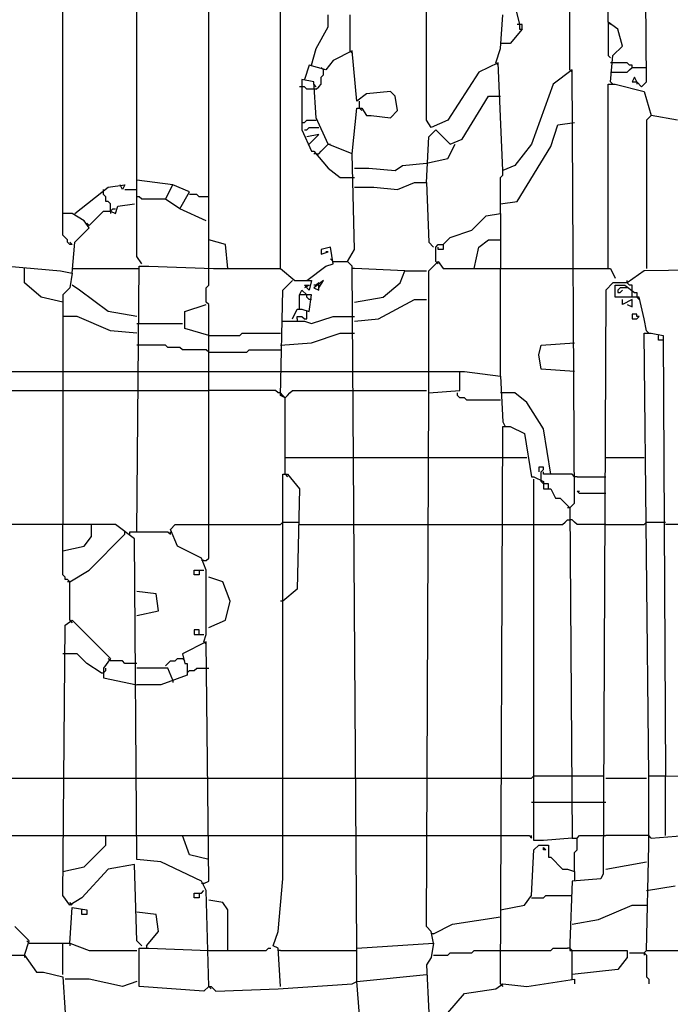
# Model space of a CAD drawing. Header units: millimetres. Extents: x 69081 to 158617, y -37521 to -9534.
# Tile 255 of 256: x 110914.82 to 110920.58, y -17725.01 to -17716.3. Entities that reach past the tile are written whole.
import ezdxf

# ---------------------------------------------------------------- set-up
doc = ezdxf.new("R2010")
doc.units = ezdxf.units.MM
doc.linetypes.add('MP', pattern=[0.25, 0.15, -0.1])
doc.layers.add('IS klimatyzacja', color=150, linetype='Continuous')

# ---------------------------------------------------------------- blocks, each defined once
blk = doc.blocks.new('73368f9c-78d1-4b18-a6a4-36eee93168d3')
at = {"color": 0}
for p, q in [((264.92, 386.28), (264.92, 723.77)), ((286.8, 373.57), (286.8, 721.65)), ((307.99, 369.33), (307.99, 721.65)), ((329.17, 370.04), (329.17, 670.11)), ((372.24, 413.81), (372.24, 519.72)), ((437.19, 425.11), (436.49, 515.49)), ((425.9, 442.76), (425.9, 497.83)), ((414.6, 428.64), (414.6, 461.83)), ((398.36, 447.7), (399.77, 442.06)), ((343.29, 441.35), (343.29, 444.88)), ((349.64, 444.88), (349.64, 434.29)), ((394.12, 435), (394.83, 444.88)), ((399.77, 442.06), (399.07, 442.06)), ((400.48, 442.06), (399.77, 442.06)), ((399.77, 442.06), (399.77, 440.64)), ((400.48, 440.64), (400.48, 442.06)), ((425.9, 442.76), (426.6, 442.06)), ((428.72, 440.64), (425.9, 442.76)), ((425.9, 442.76), (425.9, 432.88)), ((339.76, 435), (343.29, 441.35)), ((400.48, 440.64), (396.95, 436.41)), ((399.77, 440.64), (400.48, 440.64)), ((430.13, 435.7), (428.72, 440.64)), ((396.95, 436.41), (394.12, 436.41)), ((338.35, 430.05), (339.76, 435)), ((350.35, 434.29), (344.7, 431.47)), ((349.64, 434.29), (350.35, 433.58)), ((351.76, 419.46), (350.35, 434.29)), ((392.71, 430.76), (394.12, 435)), ((427.31, 432.88), (430.13, 435.7)), ((337.64, 430.05), (336.23, 425.82)), ((342.58, 428.64), (337.64, 430.05)), ((344.7, 431.47), (342.58, 428.64)), ((393.42, 430.76), (387.77, 427.94)), ((392.71, 430.76), (393.42, 430.05)), ((394.83, 398.99), (393.42, 430.76)), ((425.9, 432.88), (426.6, 432.17)), ((426.6, 425.11), (427.31, 432.88)), ((431.54, 430.76), (426.6, 430.76)), ((432.25, 430.05), (431.54, 430.76)), ((432.96, 430.05), (432.25, 430.05)), ((432.96, 429.35), (432.96, 430.05)), ((341.88, 428.64), (341.17, 429.35)), ((341.17, 426.52), (341.88, 427.23)), ((341.88, 427.23), (341.88, 428.64)), ((387.77, 427.94), (378.59, 413.81)), ((415.31, 428.64), (409.66, 424.4)), ((414.6, 428.64), (415.31, 427.94)), ((416.01, 300.85), (415.31, 428.64)), ((426.6, 427.94), (431.54, 427.94)), ((431.54, 427.94), (432.25, 428.64)), ((432.25, 428.64), (432.96, 429.35)), ((432.96, 429.35), (437.19, 429.35)), ((339.05, 425.11), (335.52, 425.82)), ((335.52, 425.82), (335.52, 410.99)), ((339.76, 414.52), (339.05, 425.11)), ((339.76, 423.7), (339.05, 424.4)), ((340.46, 423.7), (341.17, 424.4)), ((341.17, 424.4), (341.17, 426.52)), ((409.66, 424.4), (403.3, 406.75)), ((425.9, 370.04), (425.9, 424.4)), ((425.9, 424.4), (428.01, 424.4)), ((426.6, 425.11), (427.31, 424.4)), ((428.01, 424.4), (436.49, 422.29)), ((433.66, 426.52), (432.96, 425.11)), ((432.96, 425.11), (434.37, 425.11)), ((434.37, 425.11), (433.66, 426.52)), ((434.37, 425.11), (434.37, 424.4)), ((434.37, 425.11), (435.78, 423.7)), ((435.78, 423.7), (437.19, 425.11)), ((335.52, 423.7), (334.82, 423.7)), ((336.23, 423.7), (335.52, 423.7)), ((336.93, 422.99), (336.23, 423.7)), ((339.76, 422.99), (336.93, 422.99)), ((339.76, 422.99), (340.46, 423.7)), ((354.59, 421.58), (351.76, 419.46)), ((361.65, 422.29), (354.59, 421.58)), ((363.06, 420.87), (361.65, 422.29)), ((436.49, 422.29), (438.61, 415.23)), ((352.47, 417.34), (352.47, 419.46)), ((363.76, 416.64), (363.06, 420.87)), ((382.83, 408.17), (390.59, 420.87)), ((390.59, 420.87), (394.12, 420.87)), ((350.35, 403.93), (351.76, 417.34)), ((351.76, 417.34), (353.17, 417.34)), ((352.47, 417.34), (353.17, 416.64)), ((353.17, 417.34), (354.59, 415.23)), ((361.65, 414.52), (363.76, 416.64)), ((335.52, 413.11), (336.23, 413.11)), ((336.23, 413.11), (336.93, 413.81)), ((336.93, 413.81), (339.76, 413.81)), ((343.29, 406.75), (339.76, 414.52)), ((354.59, 415.23), (356, 415.23)), ((356, 415.23), (361.65, 414.52)), ((373.65, 411.7), (372.24, 413.81)), ((378.59, 413.81), (373.65, 411.7)), ((411.07, 412.4), (416.01, 413.11)), ((438.61, 415.23), (437.19, 413.81)), ((437.19, 413.81), (437.19, 370.04)), ((446.37, 413.81), (438.61, 415.23)), ((335.52, 410.99), (338.35, 404.64)), ((336.23, 410.99), (336.93, 410.99)), ((336.93, 410.99), (337.64, 411.7)), ((337.64, 411.7), (340.46, 411.7)), ((372.94, 408.87), (375.06, 410.99)), ((375.06, 410.99), (379.3, 406.75)), ((408.95, 406.05), (411.07, 412.4)), ((340.46, 409.58), (336.93, 408.87)), ((337.64, 406.75), (340.46, 409.58)), ((372.24, 395.46), (372.94, 408.87)), ((379.3, 406.75), (382.83, 408.17)), ((338.35, 404.64), (339.05, 404.64)), ((339.05, 404.64), (343.29, 399.69)), ((339.76, 403.93), (339.05, 403.93)), ((339.76, 403.93), (340.46, 403.93)), ((340.46, 403.93), (341.17, 404.64)), ((341.17, 404.64), (341.88, 405.34)), ((341.88, 405.34), (342.58, 406.05)), ((342.58, 406.05), (343.29, 406.75)), ((343.29, 406.75), (343.99, 406.75)), ((350.35, 403.93), (343.29, 406.75)), ((351.05, 375.69), (350.35, 403.93)), ((378.59, 402.52), (380.71, 406.75)), ((403.3, 406.75), (398.36, 400.4)), ((399.07, 389.81), (408.95, 406.05)), ((365.18, 400.4), (372.24, 401.1)), ((372.24, 401.1), (378.59, 402.52)), ((343.29, 399.69), (346.82, 396.87)), ((351.05, 399.69), (355.29, 399.69)), ((355.29, 399.69), (363.06, 398.99)), ((363.06, 398.99), (365.18, 400.4)), ((398.36, 400.4), (394.83, 398.99)), ((394.83, 397.57), (394.83, 398.99)), ((297.4, 394.75), (286.8, 396.16)), ((346.82, 396.87), (351.05, 396.87)), ((363.76, 393.34), (368.71, 395.46)), ((368.71, 395.46), (372.24, 395.46)), ((372.24, 395.46), (372.94, 377.81)), ((394.12, 396.87), (394.83, 397.57)), ((394.12, 386.28), (394.12, 396.87)), ((268.45, 386.28), (278.33, 394.04)), ((276.92, 392.63), (276.92, 393.34)), ((276.92, 391.93), (276.92, 392.63)), ((278.33, 394.04), (283.27, 394.75)), ((282.57, 393.34), (281.86, 394.75)), ((283.27, 394.75), (282.57, 393.34)), ((283.27, 393.34), (286.8, 393.34)), ((295.28, 390.51), (297.4, 394.75)), ((302.34, 392.63), (297.4, 394.75)), ((299.51, 387.69), (302.34, 392.63)), ((351.05, 394.04), (356.7, 394.04)), ((356.7, 394.04), (363.76, 393.34)), ((277.63, 391.22), (276.92, 391.93)), ((277.63, 389.81), (277.63, 391.22)), ((278.33, 389.81), (277.63, 389.81)), ((279.04, 389.1), (278.33, 389.81)), ((287.51, 391.22), (286.8, 391.22)), ((288.22, 390.51), (287.51, 391.22)), ((295.28, 390.51), (288.22, 390.51)), ((299.51, 387.69), (295.28, 390.51)), ((304.46, 391.93), (302.34, 391.93)), ((305.16, 391.22), (304.46, 391.93)), ((307.99, 391.22), (305.16, 391.22)), ((394.12, 389.1), (399.07, 389.81)), ((272.68, 382.75), (276.92, 386.98)), ((276.92, 386.98), (279.04, 386.98)), ((279.04, 386.98), (279.04, 389.1)), ((279.04, 386.98), (279.74, 387.69)), ((279.04, 386.98), (279.04, 386.28)), ((279.04, 386.98), (280.45, 386.28)), ((279.74, 387.69), (280.45, 387.69)), ((280.45, 386.28), (281.16, 388.4)), ((281.16, 388.4), (286.1, 389.1)), ((307.28, 384.16), (299.51, 387.69)), ((264.92, 379.92), (264.92, 386.28)), ((267.74, 386.28), (264.92, 386.28)), ((271.27, 384.16), (267.74, 386.28)), ((272.68, 382.04), (271.27, 384.16)), ((385.65, 381.34), (389.89, 385.57)), ((389.89, 385.57), (394.12, 386.28)), ((394.12, 386.28), (394.12, 378.51)), ((268.45, 377.81), (272.68, 382.04)), ((272.68, 382.75), (271.98, 383.45)), ((379.3, 379.22), (385.65, 381.34)), ((265.62, 379.22), (264.92, 379.92)), ((266.33, 378.51), (265.62, 379.22)), ((266.33, 377.81), (266.33, 378.51)), ((267.03, 377.1), (266.33, 377.81)), ((267.74, 377.1), (267.03, 377.81)), ((267.74, 368.63), (268.45, 377.81)), ((312.93, 377.1), (307.99, 378.51)), ((372.94, 377.81), (374.35, 376.39)), ((377.18, 377.1), (379.3, 379.22)), ((387.77, 376.39), (390.59, 378.51)), ((390.59, 378.51), (394.12, 378.51)), ((394.12, 378.51), (394.12, 370.04)), ((267.74, 377.1), (267.03, 377.1)), ((313.63, 370.04), (312.93, 377.1)), ((343.99, 376.39), (341.17, 375.69)), ((341.17, 375.69), (341.17, 374.28)), ((341.17, 374.28), (343.29, 374.98)), ((343.29, 374.98), (342.58, 374.98)), ((344.7, 371.45), (343.99, 376.39)), ((348.94, 372.16), (351.05, 375.69)), ((375.06, 376.39), (375.77, 377.1)), ((375.06, 372.16), (375.06, 376.39)), ((375.77, 377.1), (377.18, 377.1)), ((375.77, 375.69), (375.77, 376.39)), ((377.18, 375.69), (375.77, 375.69)), ((377.18, 377.1), (377.18, 375.69)), ((386.36, 370.04), (387.77, 376.39)), ((288.22, 371.45), (286.8, 373.57)), ((344.7, 372.16), (343.99, 372.86)), ((344.7, 372.16), (348.94, 372.16)), ((348.94, 372.16), (349.64, 371.45)), ((350.35, 370.74), (348.94, 372.16)), ((372.94, 369.33), (375.77, 372.16)), ((375.06, 372.16), (375.77, 371.45)), ((375.77, 372.16), (377.18, 370.04)), ((248.68, 370.74), (264.21, 369.33)), ((253.62, 365.8), (253.62, 370.04)), ((264.21, 369.33), (267.74, 368.63)), ((267.74, 370.04), (286.8, 370.04)), ((286.8, 292.37), (287.51, 370.74)), ((286.8, 370.04), (287.51, 370.04)), ((287.51, 370.74), (290.33, 370.74)), ((290.33, 370.74), (309.4, 370.04)), ((307.99, 365.1), (307.99, 369.33)), ((309.4, 370.04), (329.17, 370.04)), ((329.17, 370.04), (333.4, 366.51)), ((336.93, 366.51), (342.58, 370.74)), ((342.58, 370.74), (344.7, 371.45)), ((351.76, 169.52), (350.35, 370.74)), ((351.05, 370.04), (350.35, 370.04)), ((365.88, 369.33), (351.05, 370.04)), ((364.47, 365.8), (365.88, 369.33)), ((365.88, 369.33), (372.24, 369.33)), ((372.94, 333.32), (372.94, 369.33)), ((377.18, 370.04), (416.01, 370.04)), ((394.12, 338.27), (394.12, 370.04)), ((416.01, 370.04), (426.6, 370.04)), ((426.6, 370.04), (428.01, 367.21)), ((436.49, 369.33), (431.54, 365.8)), ((480.26, 370.04), (436.49, 369.33)), ((267.74, 368.63), (267.03, 364.39)), ((329.87, 363.68), (332.7, 366.51)), ((333.4, 366.51), (338.35, 366.51)), ((338.35, 366.51), (337.64, 363.68)), ((341.88, 366.51), (339.05, 364.39)), ((340.46, 364.39), (341.88, 366.51)), ((431.54, 365.8), (431.54, 366.51)), ((258.56, 361.57), (253.62, 365.8)), ((267.03, 364.39), (264.92, 362.27)), ((269.86, 363.68), (267.74, 365.1)), ((278.33, 357.33), (269.86, 363.68)), ((307.28, 364.39), (307.99, 365.1)), ((307.28, 360.15), (307.28, 364.39)), ((329.17, 332.62), (329.87, 363.68)), ((334.82, 362.27), (335.52, 363.68)), ((335.52, 363.68), (336.93, 362.27)), ((337.64, 363.68), (336.23, 365.1)), ((336.23, 365.1), (337.64, 365.1)), ((337.64, 365.1), (336.23, 364.39)), ((339.76, 365.1), (339.05, 365.1)), ((339.05, 364.39), (340.46, 363.68)), ((340.46, 365.8), (339.76, 365.1)), ((340.46, 363.68), (340.46, 365.8)), ((359.53, 361.57), (364.47, 365.8)), ((425.19, 363.68), (424.48, 191.41)), ((427.31, 365.8), (425.19, 363.68)), ((431.54, 365.8), (427.31, 365.8)), ((428.01, 361.57), (428.01, 365.1)), ((428.01, 365.1), (430.84, 365.1)), ((429.43, 364.39), (428.72, 363.68)), ((428.72, 363.68), (428.72, 362.98)), ((431.54, 364.39), (429.43, 364.39)), ((429.43, 362.98), (430.13, 363.68)), ((430.84, 365.1), (433.66, 362.98)), ((432.25, 365.1), (431.54, 365.8)), ((432.96, 365.1), (432.25, 365.1)), ((432.96, 363.68), (432.96, 365.1)), ((432.96, 361.57), (432.96, 363.68)), ((264.92, 360.15), (258.56, 361.57)), ((264.92, 362.27), (264.92, 294.49)), ((334.82, 358.04), (334.82, 362.27)), ((338.35, 362.27), (334.82, 362.27)), ((336.93, 361.57), (336.93, 362.27)), ((337.64, 360.86), (336.93, 361.57)), ((337.64, 357.33), (338.35, 362.27)), ((338.35, 360.86), (337.64, 360.86)), ((351.05, 360.15), (359.53, 361.57)), ((358.12, 355.21), (368.71, 360.86)), ((368.71, 360.86), (372.24, 360.86)), ((435.08, 361.57), (428.01, 361.57)), ((428.72, 362.98), (429.43, 362.98)), ((432.96, 360.86), (430.13, 359.45)), ((430.13, 359.45), (430.13, 360.86)), ((432.96, 358.74), (432.96, 360.86)), ((433.66, 362.98), (434.37, 362.98)), ((434.37, 362.98), (434.37, 361.57)), ((434.37, 361.57), (435.08, 360.86)), ((436.49, 355.21), (435.08, 361.57)), ((300.92, 357.33), (307.28, 359.45)), ((307.99, 359.45), (307.28, 360.15)), ((307.99, 294.49), (307.99, 359.45)), ((332.7, 355.21), (334.11, 358.04)), ((334.11, 358.04), (335.52, 358.04)), ((335.52, 358.04), (337.64, 357.33)), ((431.54, 359.45), (432.96, 358.74)), ((269.15, 355.92), (264.92, 355.92)), ((279.04, 351.68), (269.15, 355.92)), ((286.8, 355.92), (278.33, 357.33)), ((300.92, 352.39), (300.92, 357.33)), ((329.87, 354.51), (336.23, 354.51)), ((334.11, 355.21), (334.11, 355.92)), ((334.11, 355.92), (335.52, 355.92)), ((334.11, 355.21), (334.11, 354.51)), ((335.52, 355.92), (336.23, 355.21)), ((336.23, 355.21), (336.93, 355.21)), ((336.23, 354.51), (338.35, 353.8)), ((336.93, 355.21), (336.93, 357.33)), ((338.35, 353.8), (344.7, 355.92)), ((344.7, 355.92), (351.05, 355.92)), ((351.05, 354.51), (358.12, 355.21)), ((434.37, 356.62), (432.96, 356.62)), ((432.96, 356.62), (432.96, 355.21)), ((432.96, 355.21), (434.37, 355.21)), ((434.37, 355.92), (434.37, 356.62)), ((434.37, 355.21), (435.08, 355.92)), ((435.08, 355.92), (434.37, 355.92)), ((437.19, 351.68), (436.49, 355.21)), ((286.8, 350.97), (279.04, 351.68)), ((286.8, 353.8), (300.22, 353.8)), ((307.99, 350.27), (300.92, 352.39)), ((437.19, 351.68), (437.9, 350.97)), ((307.99, 350.27), (317.16, 350.27)), ((317.16, 350.27), (317.87, 350.97)), ((317.87, 350.97), (329.17, 350.97)), ((338.35, 348.15), (346.82, 350.97)), ((346.82, 350.97), (351.05, 350.97)), ((437.9, 220.36), (436.49, 350.97)), ((436.49, 350.97), (438.61, 350.97)), ((438.61, 350.97), (442.14, 350.27)), ((440.72, 348.86), (440.72, 350.27)), ((442.14, 348.86), (440.72, 348.86)), ((442.14, 350.27), (442.84, 220.36)), ((295.28, 347.45), (286.8, 347.45)), ((295.98, 346.74), (295.28, 347.45)), ((299.51, 346.74), (295.98, 346.74)), ((300.22, 346.03), (299.51, 346.74)), ((307.28, 346.03), (300.22, 346.03)), ((307.99, 345.33), (307.28, 346.03)), ((319.28, 345.33), (319.99, 346.03)), ((319.99, 346.03), (329.17, 346.03)), ((329.17, 347.45), (338.35, 348.15)), ((405.42, 344.62), (406.13, 347.45)), ((406.13, 347.45), (416.01, 348.15)), ((307.99, 345.33), (319.28, 345.33)), ((406.13, 340.38), (405.42, 344.62)), ((416.01, 339.68), (406.13, 340.38)), ((244.44, 339.68), (264.92, 339.68)), ((264.92, 339.68), (286.8, 339.68)), ((286.8, 339.68), (307.99, 339.68)), ((307.99, 339.68), (329.17, 339.68)), ((329.17, 339.68), (351.05, 339.68)), ((351.05, 339.68), (372.24, 339.68)), ((372.24, 339.68), (382.12, 339.68)), ((382.12, 334.03), (382.12, 339.68)), ((382.12, 339.68), (383.53, 339.68)), ((383.53, 339.68), (394.12, 338.27)), ((394.12, 338.27), (394.83, 324.85)), ((243.73, 334.03), (264.92, 334.03)), ((264.92, 334.03), (286.8, 334.03)), ((286.8, 334.03), (307.99, 334.03)), ((327.76, 334.03), (307.99, 334.03)), ((328.46, 333.32), (327.76, 334.03)), ((329.17, 333.32), (328.46, 333.32)), ((329.87, 332.62), (329.17, 333.32)), ((330.58, 331.91), (329.17, 332.62)), ((330.58, 331.91), (329.87, 332.62)), ((330.58, 331.91), (331.29, 332.62)), ((330.58, 309.32), (330.58, 331.91)), ((331.29, 332.62), (331.99, 333.32)), ((331.99, 333.32), (332.7, 334.03)), ((332.7, 334.03), (351.05, 334.03)), ((351.05, 334.03), (372.24, 334.03)), ((372.24, 175.87), (372.94, 333.32)), ((372.94, 333.32), (382.12, 334.03)), ((381.42, 332.62), (381.42, 333.32)), ((382.12, 331.91), (381.42, 332.62)), ((383.53, 331.91), (382.12, 331.91)), ((384.24, 331.21), (383.53, 331.91)), ((398.36, 333.32), (394.12, 333.32)), ((401.89, 330.5), (398.36, 333.32)), ((394.12, 331.21), (384.24, 331.21)), ((406.83, 322.73), (401.89, 330.5)), ((394.12, 158.93), (394.83, 323.44)), ((394.83, 324.85), (395.54, 323.44)), ((394.83, 323.44), (396.95, 323.44)), ((396.95, 323.44), (401.18, 321.32)), ((408.95, 309.32), (406.83, 322.73)), ((401.18, 321.32), (403.3, 308.61)), ((330.58, 314.26), (351.05, 314.26)), ((351.05, 314.26), (372.24, 314.26)), ((372.24, 314.26), (394.12, 314.26)), ((394.12, 314.26), (401.89, 314.26)), ((425.19, 314.26), (436.49, 314.26)), ((406.83, 311.44), (405.42, 311.44)), ((405.42, 311.44), (405.42, 310.02)), ((406.83, 310.73), (406.83, 311.44)), ((329.87, 189.99), (329.87, 309.32)), ((329.87, 309.32), (331.29, 309.32)), ((330.58, 309.32), (331.29, 308.61)), ((331.29, 309.32), (334.82, 305.08)), ((403.3, 308.61), (404.01, 308.61)), ((404.01, 308.61), (406.83, 307.2)), ((406.13, 310.02), (406.83, 310.73)), ((406.13, 307.91), (406.13, 310.02)), ((406.83, 309.32), (406.83, 310.02)), ((415.31, 309.32), (406.83, 309.32)), ((416.01, 308.61), (415.31, 309.32)), ((416.72, 308.61), (416.01, 308.61)), ((416.72, 308.61), (425.19, 308.61)), ((334.82, 305.08), (334.11, 275.43)), ((404.01, 201.29), (404.01, 307.91)), ((406.13, 307.2), (406.13, 307.91)), ((406.83, 306.49), (406.13, 307.2)), ((406.83, 307.2), (406.83, 305.08)), ((408.25, 306.49), (406.83, 306.49)), ((406.83, 305.08), (408.95, 305.08)), ((408.25, 305.08), (408.25, 306.49)), ((408.95, 305.08), (410.36, 302.26)), ((410.36, 302.26), (411.78, 302.26)), ((411.78, 302.26), (414.6, 299.43)), ((417.42, 303.67), (416.72, 304.38)), ((416.72, 304.38), (417.42, 304.38)), ((425.19, 303.67), (417.42, 303.67)), ((414.6, 299.43), (413.89, 299.43)), ((414.6, 299.43), (416.01, 300.85)), ((414.6, 299.43), (415.31, 202)), ((280.45, 294.49), (223.26, 294.49)), ((264.92, 279.66), (264.92, 294.49)), ((273.39, 290.96), (273.39, 294.49)), ((286.1, 290.25), (280.45, 294.49)), ((296.69, 293.08), (298.1, 294.49)), ((298.1, 294.49), (329.17, 294.49)), ((307.99, 284.61), (307.99, 294.49)), ((329.17, 294.49), (329.87, 295.2)), ((329.87, 295.2), (334.82, 295.2)), ((334.82, 294.49), (351.05, 294.49)), ((351.05, 294.49), (372.24, 294.49)), ((372.24, 294.49), (394.12, 294.49)), ((394.12, 294.49), (403.3, 294.49)), ((403.3, 294.49), (412.48, 294.49)), ((412.48, 294.49), (413.19, 295.2)), ((413.19, 295.2), (413.89, 295.9)), ((413.89, 295.9), (414.6, 295.9)), ((415.31, 295.9), (414.6, 295.9)), ((416.01, 295.2), (415.31, 295.9)), ((416.72, 294.49), (416.01, 295.2)), ((425.19, 294.49), (416.72, 294.49)), ((425.19, 294.49), (436.49, 294.49)), ((436.49, 294.49), (437.19, 295.2)), ((437.19, 295.2), (442.84, 295.2)), ((458.38, 294.49), (442.84, 294.49)), ((271.27, 288.14), (273.39, 290.96)), ((272.68, 281.08), (283.27, 291.67)), ((283.27, 291.67), (283.27, 292.37)), ((284.69, 291.67), (284.69, 292.37)), ((284.69, 292.37), (295.98, 292.37)), ((295.98, 292.37), (296.69, 291.67)), ((298.81, 288.14), (296.69, 293.08)), ((296.69, 291.67), (296.69, 292.37)), ((264.92, 286.72), (271.27, 288.14)), ((286.8, 195.64), (286.1, 290.25)), ((305.87, 284.61), (298.81, 288.14)), ((307.28, 281.08), (305.87, 284.61)), ((306.57, 283.9), (305.87, 283.9)), ((306.57, 283.9), (307.28, 283.9)), ((307.28, 283.9), (307.99, 284.61)), ((265.62, 278.96), (264.92, 279.66)), ((265.62, 278.25), (265.62, 278.96)), ((267.03, 277.55), (272.68, 281.08)), ((303.75, 279.66), (303.75, 281.08)), ((303.75, 281.08), (305.16, 281.08)), ((305.16, 279.66), (303.75, 279.66)), ((305.16, 281.08), (305.16, 279.66)), ((305.16, 281.08), (306.57, 281.08)), ((307.28, 262.01), (307.28, 281.08)), ((312.22, 277.55), (307.99, 278.96)), ((266.33, 278.25), (265.62, 278.25)), ((267.03, 277.55), (266.33, 278.25)), ((267.03, 277.55), (266.33, 277.55)), ((267.03, 266.25), (267.03, 277.55)), ((314.34, 271.9), (312.22, 277.55)), ((292.45, 274.02), (286.8, 274.72)), ((293.16, 269.07), (292.45, 274.02)), ((334.11, 275.43), (329.87, 271.9)), ((312.93, 266.25), (314.34, 271.9)), ((329.87, 271.9), (329.17, 271.9)), ((286.8, 267.66), (293.16, 269.07)), ((264.92, 185.05), (265.62, 264.84)), ((265.62, 264.84), (267.74, 266.25)), ((267.03, 266.25), (267.74, 265.54)), ((267.74, 266.25), (272.68, 261.31)), ((307.99, 264.13), (312.93, 266.25)), ((305.16, 263.42), (303.75, 263.42)), ((303.75, 263.42), (303.75, 262.01)), ((303.75, 262.01), (306.57, 262.01)), ((305.16, 262.01), (305.16, 263.42)), ((306.57, 259.89), (307.28, 262.01)), ((272.68, 261.31), (279.04, 254.95)), ((307.28, 259.89), (300.22, 256.36)), ((306.57, 259.89), (307.28, 259.19)), ((307.99, 189.29), (307.28, 259.89)), ((269.15, 256.36), (264.92, 256.36)), ((271.98, 253.54), (269.15, 256.36)), ((300.22, 256.36), (300.92, 253.54)), ((276.21, 250.72), (271.98, 253.54)), ((279.04, 254.95), (276.92, 252.13)), ((279.04, 254.25), (278.33, 254.95)), ((282.57, 254.25), (279.04, 254.25)), ((283.27, 253.54), (282.57, 254.25)), ((286.8, 253.54), (283.27, 253.54)), ((295.28, 252.83), (295.98, 253.54)), ((295.98, 253.54), (296.69, 254.25)), ((296.69, 254.25), (298.1, 254.25)), ((298.1, 254.25), (298.81, 254.95)), ((298.81, 254.95), (300.22, 254.95)), ((300.22, 254.95), (300.92, 254.25)), ((300.92, 253.54), (301.63, 253.54)), ((301.63, 253.54), (301.63, 250.01)), ((276.21, 250.72), (276.92, 250.72)), ((276.92, 252.13), (276.92, 249.3)), ((276.92, 250.72), (277.63, 251.42)), ((277.63, 251.42), (277.63, 252.13)), ((295.98, 252.13), (286.8, 252.13)), ((301.63, 250.01), (293.86, 247.19)), ((297.4, 248.6), (295.98, 252.13)), ((302.34, 251.42), (301.63, 250.72)), ((302.34, 251.42), (303.75, 251.42)), ((303.75, 251.42), (304.46, 252.13)), ((304.46, 252.13), (307.99, 252.13)), ((276.92, 249.3), (286.8, 247.19)), ((293.86, 247.19), (286.8, 247.19)), ((297.4, 248.6), (297.4, 247.89)), ((243.73, 219.65), (264.92, 219.65)), ((264.92, 219.65), (286.8, 219.65)), ((286.8, 219.65), (307.99, 219.65)), ((307.99, 219.65), (329.87, 219.65)), ((329.87, 219.65), (351.05, 219.65)), ((351.05, 219.65), (372.24, 219.65)), ((372.24, 219.65), (394.12, 219.65)), ((394.12, 219.65), (403.3, 219.65)), ((403.3, 219.65), (404.01, 220.36)), ((404.01, 220.36), (415.31, 220.36)), ((415.31, 220.36), (424.48, 220.36)), ((425.19, 219.65), (437.19, 219.65)), ((437.9, 203.41), (437.9, 220.36)), ((437.9, 220.36), (442.84, 220.36)), ((442.84, 202.7), (442.84, 220.36)), ((442.84, 220.36), (480.26, 219.65)), ((403.3, 212.59), (415.31, 212.59)), ((415.31, 212.59), (425.19, 212.59)), ((437.9, 199.88), (437.9, 203.41)), ((438.61, 202), (456.96, 203.41)), ((243.73, 202.7), (264.92, 202.7)), ((264.92, 202.7), (277.63, 202.7)), ((277.63, 199.88), (277.63, 202.7)), ((277.63, 202.7), (286.8, 202.7)), ((286.8, 202.7), (300.22, 202.7)), ((302.34, 197.06), (300.22, 202.7)), ((300.22, 202.7), (307.99, 202.7)), ((307.99, 202.7), (329.87, 202.7)), ((329.87, 202.7), (351.05, 202.7)), ((351.05, 202.7), (372.24, 202.7)), ((372.24, 202.7), (394.12, 202.7)), ((394.12, 202.7), (402.6, 202.7)), ((402.6, 202.7), (403.3, 202)), ((403.3, 202), (403.3, 202.7)), ((406.83, 201.29), (404.01, 201.29)), ((415.31, 202), (406.83, 201.29)), ((415.31, 202), (416.72, 202)), ((416.72, 202), (417.42, 202.7)), ((416.72, 198.47), (416.72, 202)), ((417.42, 202.7), (425.19, 202.7)), ((437.9, 202.7), (425.19, 202.7)), ((438.61, 202), (437.9, 202.7)), ((271.27, 193.53), (277.63, 199.88)), ((403.3, 185.05), (404.01, 198.47)), ((404.01, 198.47), (405.42, 199.88)), ((405.42, 199.88), (408.25, 199.88)), ((406.83, 198.47), (406.83, 199.17)), ((406.83, 199.17), (407.54, 198.47)), ((407.54, 198.47), (406.83, 198.47)), ((408.25, 199.88), (408.25, 196.35)), ((416.01, 197.76), (416.72, 198.47)), ((416.01, 192.11), (416.01, 197.76)), ((437.19, 168.81), (437.9, 199.88)), ((293.86, 194.94), (286.8, 195.64)), ((305.87, 189.29), (293.86, 194.94)), ((307.99, 195.64), (302.34, 197.06)), ((408.25, 196.35), (408.95, 196.35)), ((408.95, 196.35), (412.48, 192.82)), ((425.19, 192.82), (437.19, 194.94)), ((264.92, 192.11), (271.27, 193.53)), ((278.33, 192.82), (270.56, 184.35)), ((286.1, 194.23), (278.33, 192.82)), ((286.8, 171.64), (286.1, 194.23)), ((412.48, 192.82), (413.89, 192.82)), ((413.89, 192.82), (416.01, 192.11)), ((416.01, 192.11), (416.01, 189.29)), ((307.28, 186.47), (305.87, 189.29)), ((306.57, 188.58), (307.99, 189.29)), ((328.46, 174.46), (329.87, 189.99)), ((415.31, 189.29), (414.6, 170.93)), ((423.78, 189.99), (415.31, 189.29)), ((424.48, 191.41), (423.78, 189.99)), ((306.57, 188.58), (305.87, 188.58)), ((305.87, 185.76), (306.57, 186.47)), ((307.99, 158.22), (307.28, 186.47)), ((437.19, 186.47), (445.67, 187.88)), ((267.03, 182.23), (264.92, 185.05)), ((270.56, 184.35), (267.03, 182.23)), ((303.75, 184.35), (303.75, 185.76)), ((303.75, 185.76), (305.16, 185.76)), ((305.16, 184.35), (303.75, 184.35)), ((305.16, 185.76), (305.16, 184.35)), ((305.16, 185.76), (305.87, 185.76)), ((312.22, 182.93), (307.99, 183.64)), ((401.18, 182.23), (403.3, 185.05)), ((403.3, 184.35), (406.83, 184.35)), ((406.83, 184.35), (407.54, 185.05)), ((407.54, 185.05), (415.31, 185.05)), ((267.74, 182.23), (267.03, 182.93)), ((267.03, 170.93), (267.74, 181.52)), ((267.74, 181.52), (271.98, 180.82)), ((270.56, 179.4), (270.56, 180.82)), ((271.98, 180.82), (271.98, 179.4)), ((313.63, 180.82), (312.22, 182.93)), ((313.63, 168.81), (313.63, 180.82)), ((394.12, 180.82), (401.18, 182.23)), ((423.07, 177.99), (432.96, 182.23)), ((432.96, 182.23), (437.19, 182.23)), ((271.98, 179.4), (270.56, 179.4)), ((292.45, 179.4), (286.8, 180.11)), ((293.16, 174.46), (292.45, 179.4)), ((380, 176.58), (394.12, 178.7)), ((415.31, 176.58), (423.07, 177.99)), ((255.03, 171.64), (250.8, 175.87)), ((289.63, 170.23), (293.16, 174.46)), ((327.05, 170.23), (328.46, 174.46)), ((373.65, 174.46), (372.24, 175.87)), ((374.35, 170.93), (373.65, 174.46)), ((374.35, 173.76), (380, 176.58)), ((253.62, 167.4), (255.03, 171.64)), ((255.03, 170.93), (254.33, 171.64)), ((288.22, 170.23), (286.8, 171.64)), ((374.35, 173.76), (373.65, 173.76)), ((255.03, 170.93), (264.92, 170.93)), ((264.92, 161.75), (264.92, 170.93)), ((264.92, 170.93), (267.03, 170.93)), ((267.03, 170.93), (267.03, 170.23)), ((267.03, 170.93), (272.68, 168.81)), ((272.68, 168.81), (286.8, 168.81)), ((288.22, 170.23), (287.51, 170.93)), ((287.51, 158.22), (287.51, 169.52)), ((287.51, 169.52), (290.33, 169.52)), ((289.63, 170.23), (289.63, 169.52)), ((290.33, 169.52), (307.99, 168.81)), ((307.99, 168.81), (324.93, 168.81)), ((324.93, 168.81), (325.64, 169.52)), ((325.64, 169.52), (326.34, 169.52)), ((328.46, 169.52), (327.05, 170.23)), ((329.17, 158.22), (328.46, 169.52)), ((329.17, 168.81), (328.46, 168.81)), ((329.17, 168.81), (351.05, 168.81)), ((351.05, 168.81), (351.76, 168.81)), ((351.76, 169.52), (374.35, 170.93)), ((351.76, 168.81), (351.76, 169.52)), ((351.76, 159.63), (351.76, 169.52)), ((374.35, 170.93), (373.65, 166.7)), ((385.65, 168.11), (386.36, 168.81)), ((386.36, 168.81), (394.12, 168.81)), ((394.12, 168.81), (408.95, 168.81)), ((408.95, 168.81), (409.66, 169.52)), ((409.66, 169.52), (413.89, 169.52)), ((414.6, 169.52), (413.89, 169.52)), ((414.6, 170.93), (414.6, 168.81)), ((415.31, 168.81), (414.6, 169.52)), ((414.6, 168.81), (431.54, 168.81)), ((415.31, 161.75), (415.31, 168.81)), ((431.54, 168.81), (431.54, 166.7)), ((436.49, 168.11), (437.19, 168.81)), ((437.19, 168.81), (459.08, 168.81)), ((244.44, 167.4), (253.62, 167.4)), ((253.62, 167.4), (253.62, 166.7)), ((253.62, 167.4), (257.15, 162.46)), ((373.65, 166.7), (372.24, 164.58)), ((374.35, 167.4), (378.59, 167.4)), ((378.59, 167.4), (379.3, 168.11)), ((379.3, 168.11), (385.65, 168.11)), ((431.54, 166.7), (428.72, 163.17)), ((432.25, 168.11), (436.49, 168.11)), ((436.49, 168.11), (436.49, 167.4)), ((436.49, 168.11), (437.19, 167.4)), ((437.19, 167.4), (437.19, 161.05)), ((372.24, 164.58), (372.94, 150.46)), ((428.72, 163.17), (415.31, 161.75)), ((257.15, 162.46), (259.27, 162.46)), ((259.27, 162.46), (264.92, 161.05)), ((264.92, 161.05), (265.62, 150.46)), ((272.68, 160.34), (265.62, 160.34)), ((282.57, 158.22), (272.68, 160.34)), ((351.76, 159.63), (372.24, 161.75)), ((401.89, 158.22), (416.01, 160.34)), ((415.31, 160.34), (415.31, 161.75)), ((416.01, 160.34), (416.01, 158.93)), ((437.19, 161.05), (437.9, 160.34)), ((437.9, 160.34), (437.9, 158.93)), ((286.8, 159.63), (282.57, 158.22)), ((306.57, 156.81), (287.51, 158.22)), ((307.99, 158.22), (306.57, 156.81)), ((307.99, 158.22), (308.69, 157.52)), ((307.99, 158.22), (308.69, 158.22)), ((308.69, 158.22), (310.1, 156.81)), ((310.1, 156.81), (328.46, 157.52)), ((328.46, 157.52), (350.35, 158.93)), ((350.35, 158.93), (351.76, 159.63)), ((352.47, 149.75), (351.76, 159.63)), ((383.53, 156.1), (392.71, 157.52)), ((392.71, 157.52), (394.83, 158.93)), ((394.12, 158.93), (394.83, 158.22)), ((394.83, 158.93), (401.89, 158.22)), ((378.59, 150.46), (383.53, 156.1))]:
    blk.add_line(p, q, dxfattribs=at)

msp = doc.modelspace()

# ---------------------------------------------------------------- block references
at = {"layer": 'IS klimatyzacja', "color": 215, "linetype": 'MP', "xscale": 0.03000000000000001, "yscale": 0.03000000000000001, "zscale": 0.03000000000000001}
msp.add_blockref('73368f9c-78d1-4b18-a6a4-36eee93168d3', (110907.2503, -17729.6009, -86.73), dxfattribs=at)

doc.saveas('drawing.dxf')
